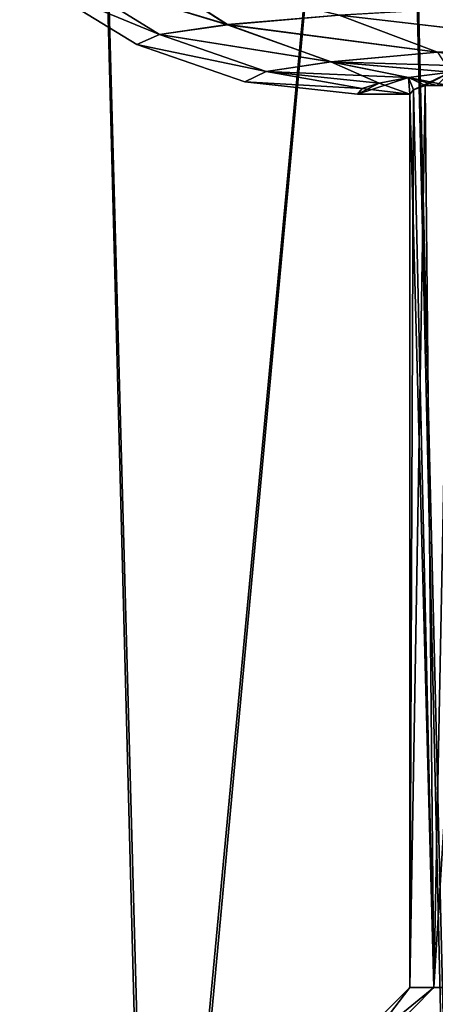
# Model space of a CAD drawing. Header units: metres. Extents: x -109 to 109, y -63 to 140.
# Tile 55 of 256: x -90.14 to -87.73, y 24.53 to 30.23. Entities that reach past the tile are written whole.
import ezdxf

# ---------------------------------------------------------------- set-up
doc = ezdxf.new("R2010")
doc.units = ezdxf.units.M
doc.layers.add('solid_502308_SW0001', color=7, linetype='CONTINUOUS')

msp = doc.modelspace()

# ---------------------------------------------------------------- linework, layer by layer
at = {"layer": 'solid_502308_SW0001'}
for points in [[(-90.890602, 20.788109, 10.429312), (-89.773285, 35.943851, 12.396382), (-91.337631, 35.943851, 10.473543)], [(-90.908714, 20.787296, -10.404247), (-91.337631, 35.943851, -10.473543), (-89.773285, 35.943851, -12.396382)], [(-89.378563, 20.846699, -12.249743), (-90.908714, 20.787296, -10.404247), (-89.773285, 35.943851, -12.396382)], [(-90.890602, 20.788109, 10.429312), (-89.359276, 20.847353, 12.270014), (-89.773285, 35.943851, 12.396382)], [(-89.359276, 20.847353, 12.270014), (-87.961685, 35.943851, 14.0883), (-89.773285, 35.943851, 12.396382)], [(-89.378563, 20.846699, -12.249743), (-89.773285, 35.943851, -12.396382), (-87.961685, 35.943851, -14.0883)], [(-87.612679, 20.898989, -13.873343), (-89.378563, 20.846699, -12.249743), (-87.961685, 35.943851, -14.0883)], [(-89.359276, 20.847353, 12.270014), (-87.593231, 20.899492, 13.888914), (-87.961685, 35.943851, 14.0883)], [(-87.593231, 20.899492, 13.888914), (-85.936569, 35.943851, 15.517779), (-87.961685, 35.943851, 14.0883)], [(-87.612679, 20.898989, -13.873343), (-87.961685, 35.943851, -14.0883), (-85.936569, 35.943851, -15.517779)], [(-89.884743, 30.491766, 1.931192), (-89.473763, 30.549044, 3.822358), (-88.932465, 30.202429, 3.66527)], [(-89.473305, 30.548674, -3.822238), (-89.884506, 30.491581, -1.931166), (-88.931938, 30.202173, -3.665128)], [(-89.473763, 30.549044, 3.822358), (-88.28421, 30.257318, 5.401353), (-88.932465, 30.202429, 3.66527)], [(-89.473305, 30.548674, -3.822238), (-88.931938, 30.202173, -3.665128), (-88.283455, 30.256935, -5.401029)], [(-90.021706, 30.433292, 0.000002), (-89.884743, 30.491766, 1.931192), (-89.326683, 30.145166, 1.851977)], [(-89.884506, 30.491581, -1.931166), (-90.021706, 30.433292, 0.000002), (-89.326408, 30.145037, -1.851944)], [(-89.884743, 30.491766, 1.931192), (-88.932465, 30.202429, 3.66527), (-89.326683, 30.145166, 1.851977)], [(-89.884506, 30.491581, -1.931166), (-89.326408, 30.145037, -1.851944), (-88.931938, 30.202173, -3.665128)], [(-90.021706, 30.433292, 0.000002), (-89.326683, 30.145166, 1.851977), (-89.458015, 30.0867, 0.000002)], [(-89.326408, 30.145037, -1.851944), (-90.021706, 30.433292, 0.000002), (-89.458015, 30.0867, 0.000002)], [(-88.28421, 30.257318, 5.401353), (-87.395729, 30.308731, 7.026103), (-86.86834, 30.094053, 6.689153)], [(-87.394806, 30.308218, -7.025532), (-88.283455, 30.256935, -5.401029), (-86.86734, 30.09379, -6.68853)], [(-88.932465, 30.202429, 3.66527), (-88.28421, 30.257318, 5.401353), (-87.714302, 30.042669, 5.142712)], [(-88.283455, 30.256935, -5.401029), (-88.931938, 30.202173, -3.665128), (-87.713493, 30.042473, -5.142357)], [(-88.28421, 30.257318, 5.401353), (-86.86834, 30.094053, 6.689153), (-87.714302, 30.042669, 5.142712)], [(-88.283455, 30.256935, -5.401029), (-87.713493, 30.042473, -5.142357), (-86.86734, 30.09379, -6.68853)], [(-89.326683, 30.145166, 1.851977), (-88.932465, 30.202429, 3.66527), (-88.331635, 29.987804, 3.490025)], [(-88.931938, 30.202173, -3.665128), (-89.326408, 30.145037, -1.851944), (-88.33107, 29.987673, -3.489868)], [(-88.932465, 30.202429, 3.66527), (-87.714302, 30.042669, 5.142712), (-88.331635, 29.987804, 3.490025)], [(-88.931938, 30.202173, -3.665128), (-88.33107, 29.987673, -3.489868), (-87.713493, 30.042473, -5.142357)], [(-89.458015, 30.0867, 0.000002), (-89.326683, 30.145166, 1.851977), (-88.707077, 29.930565, 1.763548)], [(-89.326408, 30.145037, -1.851944), (-89.458015, 30.0867, 0.000002), (-88.706787, 29.930498, -1.763511)], [(-89.326683, 30.145166, 1.851977), (-88.331635, 29.987804, 3.490025), (-88.707077, 29.930565, 1.763548)], [(-89.326408, 30.145037, -1.851944), (-88.706787, 29.930498, -1.763511), (-88.33107, 29.987673, -3.489868)], [(-89.458015, 30.0867, 0.000002), (-88.707077, 29.930565, 1.763548), (-88.832108, 29.872122, -0.000003)], [(-88.706787, 29.930498, -1.763511), (-89.458015, 30.0867, 0.000002), (-88.832108, 29.872122, -0.000003)], [(-88.331635, 29.987804, 3.490025), (-87.714302, 30.042669, 5.142712), (-87.638908, 29.926605, 3.625511)], [(-87.713493, 30.042473, -5.142357), (-88.33107, 29.987673, -3.489868), (-87.326065, 29.957012, -4.496226)], [(-88.707077, 29.930565, 1.763548), (-88.331635, 29.987804, 3.490025), (-88.052826, 29.863791, 1.826731)], [(-88.33107, 29.987673, -3.489868), (-88.706787, 29.930498, -1.763511), (-87.881699, 29.895451, -2.733331)], [(-88.331635, 29.987804, 3.490025), (-87.638908, 29.926605, 3.625511), (-87.881699, 29.895451, 2.733331)], [(-88.331635, 29.987804, 3.490025), (-87.881699, 29.895451, 2.733331), (-88.052826, 29.863791, 1.826731)], [(-88.33107, 29.987673, -3.489868), (-87.881699, 29.895451, -2.733331), (-87.638908, 29.926605, -3.625511)], [(-88.33107, 29.987673, -3.489868), (-87.638908, 29.926605, -3.625511), (-87.326065, 29.957012, -4.496226)], [(-88.832108, 29.872122, -0.000003), (-88.707077, 29.930565, 1.763548), (-88.151604, 29.831886, 0.913112)], [(-88.706787, 29.930498, -1.763511), (-88.832108, 29.872122, -0.000003), (-88.151604, 29.831886, -0.913112)], [(-88.707077, 29.930565, 1.763548), (-88.052826, 29.863791, 1.826731), (-88.151604, 29.831886, 0.913112)], [(-88.706787, 29.930498, -1.763511), (-88.151604, 29.831886, -0.913112), (-88.052826, 29.863791, -1.826731)], [(-88.706787, 29.930498, -1.763511), (-88.052826, 29.863791, -1.826731), (-87.881699, 29.895451, -2.733331)], [(-88.178391, 29.799999), (-87.881699, 29.895451, 2.733331), (-87.875, 29.799999)], [(-88.178391, 29.799999), (-88.052826, 29.863791, 1.826731), (-87.881699, 29.895451, 2.733331)], [(-87.881699, 29.895451, -2.733331), (-88.052826, 29.863791, -1.826731), (-87.875, 29.799999)], [(-87.881699, 29.895451, 2.733331), (-87.638908, 29.926605, 3.625511), (-87.852356, 29.82505, 0.717336)], [(-87.651512, 29.85001, -1.432073), (-87.638908, 29.926605, -3.625511), (-87.881699, 29.895451, -2.733331)], [(-87.881699, 29.895451, 2.733331), (-87.852356, 29.82505, 0.717336), (-87.875, 29.799999)], [(-87.881699, 29.895451, -2.733331), (-87.875, 29.799999), (-87.852356, 29.82505, -0.717336)], [(-87.881699, 29.895451, -2.733331), (-87.852356, 29.82505, -0.717336), (-87.784523, 29.85, -1.431813)], [(-87.717834, 29.85, -1.431796), (-87.881699, 29.895451, -2.733331), (-87.784523, 29.85, -1.431813)], [(-87.717834, 29.85, -1.431796), (-87.651512, 29.85001, -1.432073), (-87.881699, 29.895451, -2.733331)], [(-87.638908, 29.926605, 3.625511), (-87.784523, 29.85, 1.431813), (-87.852356, 29.82505, 0.717336)], [(-87.638908, 29.926605, 3.625511), (-87.71785, 29.85, 1.431796), (-87.784523, 29.85, 1.431813)], [(-88.832108, 29.872122, -0.000003), (-88.151604, 29.831886, 0.913112), (-88.178391, 29.799999)], [(-88.151604, 29.831886, -0.913112), (-88.832108, 29.872122, -0.000003), (-88.178391, 29.799999)], [(-88.178391, 29.799999), (-88.151604, 29.831886, 0.913112), (-88.052826, 29.863791, 1.826731)], [(-88.151604, 29.831886, -0.913112), (-88.178391, 29.799999), (-87.875, 29.799999)], [(-88.052826, 29.863791, -1.826731), (-88.151604, 29.831886, -0.913112), (-87.875, 29.799999)], [(-87.875, 24.625), (-87.852356, 29.82505, 0.717336), (-87.784523, 29.85, 1.431813)], [(-87.875, 24.625), (-87.784523, 29.85, 1.431813), (-87.734894, 24.625, 1.779819)], [(-87.734894, 24.625, -1.779819), (-87.784523, 29.85, -1.431813), (-87.852356, 29.82505, -0.717336)], [(-87.651512, 29.85001, 1.432073), (-87.784523, 29.85, 1.431813), (-87.71785, 29.85, 1.431796)], [(-87.634895, 29.85, 1.43511), (-87.784523, 29.85, 1.431813), (-87.651512, 29.85001, 1.432073)], [(-87.63343, 29.85, 2.331846), (-87.784523, 29.85, 1.431813), (-87.634895, 29.85, 1.43511)], [(-87.63343, 29.85, 2.331846), (-87.734894, 24.625, 1.779819), (-87.784523, 29.85, 1.431813)], [(-87.63343, 29.85, -2.331846), (-87.717834, 29.85, -1.431796), (-87.784523, 29.85, -1.431813)], [(-87.63343, 29.85, -2.331846), (-87.784523, 29.85, -1.431813), (-87.734894, 24.625, -1.779819)], [(-87.410469, 29.85, 3.217386), (-87.318336, 24.625, 3.514853), (-87.734894, 24.625, 1.779819)], [(-87.63343, 29.85, 2.331846), (-87.410469, 29.85, 3.217386), (-87.734894, 24.625, 1.779819)], [(-87.63343, 29.85, -2.331846), (-87.734894, 24.625, -1.779819), (-87.318336, 24.625, -3.514853)], [(-87.875, 24.625), (-87.875, 29.799999), (-87.852356, 29.82505, 0.717336)], [(-87.734894, 24.625, -1.779819), (-87.852356, 29.82505, -0.717336), (-87.875, 29.799999)], [(-87.734894, 24.625, -1.779819), (-87.875, 29.799999), (-87.875, 24.625)], [(-87.875, 24.625), (-88.5, 24), (-88.352142, 24, -1.877786)], [(-87.734894, 24.625, 1.779819), (-88.352142, 24, 1.877786), (-88.5, 24)], [(-87.875, 24.625), (-87.734894, 24.625, 1.779819), (-88.5, 24)], [(-87.318336, 24.625, -3.514853), (-88.352142, 24, -1.877786), (-87.912697, 24, -3.708013)], [(-87.734894, 24.625, -1.779819), (-87.875, 24.625), (-88.352142, 24, -1.877786)], [(-87.318336, 24.625, -3.514853), (-87.734894, 24.625, -1.779819), (-88.352142, 24, -1.877786)], [(-87.318336, 24.625, 3.514853), (-87.912697, 24, 3.708013), (-88.352142, 24, 1.877786)], [(-87.734894, 24.625, 1.779819), (-87.318336, 24.625, 3.514853), (-88.352142, 24, 1.877786)], [(-86.635323, 24.625, -5.163895), (-87.912697, 24, -3.708013), (-87.192177, 24, -5.447679)], [(-86.635323, 24.625, -5.163895), (-87.318336, 24.625, -3.514853), (-87.912697, 24, -3.708013)], [(-86.635323, 24.625, 5.163895), (-87.192177, 24, 5.447679), (-87.912697, 24, 3.708013)], [(-87.318336, 24.625, 3.514853), (-86.635323, 24.625, 5.163895), (-87.912697, 24, 3.708013)]]:
    msp.add_3dface(points, dxfattribs=at)

doc.saveas('drawing.dxf')
